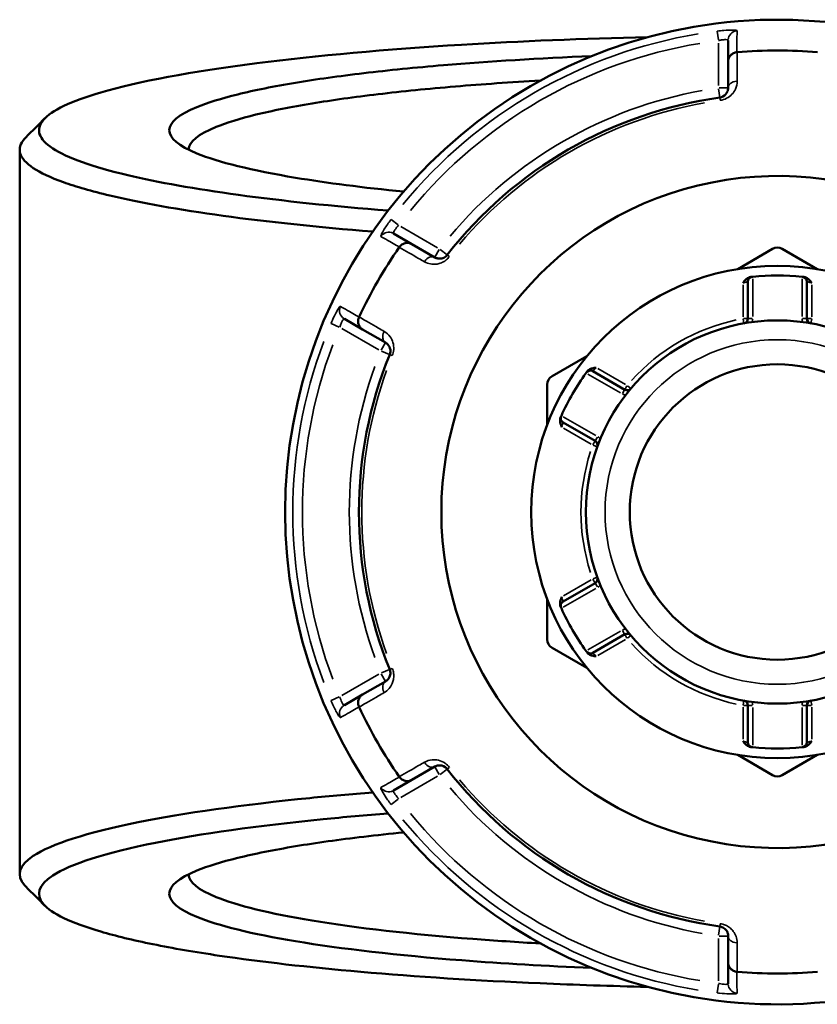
# Model space of a CAD drawing. Header units: millimetres. Extents: x 0 to 926, y 0 to 970.
# Tile 12 of 17: x 320 to 403, y 706 to 808. Entities that reach past the tile are written whole.
import ezdxf

# ---------------------------------------------------------------- set-up
doc = ezdxf.new("R2010")
doc.units = ezdxf.units.MM
doc.layers.add('Visible (ANSI)', color=7, linetype='Continuous', lineweight=50)
doc.layers.add('Visible Narrow (ANSI)', color=7, linetype='Continuous', lineweight=35)

msp = doc.modelspace()

# ---------------------------------------------------------------- linework, layer by layer
at = {"layer": 'Visible (ANSI)'}
for p, q in [((393.655, 805.798), (393.655, 803.608)), ((393.655, 803.608), (393.655, 800.865)), ((320.255, 794.468), (320.255, 719.405)), ((360.886, 784.689), (358.989, 785.784)), ((363.261, 783.317), (360.886, 784.689)), ((398.255, 784.188), (394.643, 782.103)), ((402.866, 782.103), (399.255, 784.188)), ((395.695, 780.799), (395.695, 776.973)), ((401.815, 776.973), (401.815, 780.799)), ((353.889, 776.951), (355.786, 775.855)), ((355.786, 775.855), (358.161, 774.484)), ((379.016, 773.08), (375.404, 770.995)), ((382.933, 769.604), (379.619, 771.518)), ((374.904, 770.129), (374.904, 765.959)), ((376.559, 766.218), (379.873, 764.304)), ((379.873, 749.568), (376.559, 747.655)), ((374.904, 747.914), (374.904, 743.744)), ((379.619, 742.355), (382.933, 744.268)), ((375.404, 742.878), (379.016, 740.793)), ((358.161, 739.389), (355.786, 738.017)), ((355.786, 738.017), (353.889, 736.922)), ((395.695, 736.9), (395.695, 733.073)), ((401.815, 733.073), (401.815, 736.9)), ((394.643, 731.77), (398.255, 729.685)), ((399.255, 729.685), (402.866, 731.77)), ((360.886, 729.184), (363.261, 730.555)), ((358.989, 728.089), (360.886, 729.184)), ((393.655, 713.008), (393.655, 710.265)), ((393.655, 710.265), (393.655, 708.074))]:
    msp.add_line(p, q, dxfattribs=at)
for radius in [25.5, 19.85, 15.3]:
    msp.add_circle((398.755, 756.936), radius, dxfattribs=at)
for centre, radius, start, end in [((398.755, 756.936), 51, 19.5445, 340.4555), ((398.755, 756.936), 47.815, 85.00703, 94.99297), ((398.755, 756.936), 43.35, 97.90565, 142.09435), ((398.755, 756.936), 34.815, 27.35914, 332.64086), ((398.755, 756.936), 47.815, 145.00703, 154.99297), ((398.755, 783.322), 1, 60, 120), ((398.755, 756.936), 24.5, 84.00223, 95.99777), ((396.195, 780.799), 0.5, 96.1232, 180), ((401.315, 780.799), 0.5, 0, 83.8768), ((395.195, 776.973), 0.5, 280.07508, 0), ((402.315, 776.973), 0.5, 180, 259.92492), ((398.755, 756.936), 43.35, 157.90565, 202.09435), ((398.755, 756.936), 24.5, 144.00223, 155.99777), ((379.369, 771.085), 0.5, 60, 143.8768), ((375.904, 770.129), 1, 120, 180), ((383.183, 770.037), 0.5, 240, 319.92492), ((376.809, 766.651), 0.5, 156.1232, 240), ((379.623, 763.871), 0.5, 340.07508, 60), ((379.623, 750.001), 0.5, 300, 19.92492), ((376.809, 747.222), 0.5, 120, 203.8768), ((398.755, 756.936), 24.5, 204.00223, 215.99777), ((375.904, 743.744), 1, 180, 240), ((383.183, 743.835), 0.5, 40.07508, 120), ((379.369, 742.788), 0.5, 216.1232, 300), ((398.755, 756.936), 47.815, 205.00703, 214.99297), ((395.195, 736.9), 0.5, 0, 79.92492), ((402.315, 736.9), 0.5, 100.07508, 180), ((396.195, 733.073), 0.5, 180, 263.8768), ((398.755, 756.936), 24.5, 264.00223, 275.99777), ((401.315, 733.073), 0.5, 276.1232, 0), ((398.755, 756.936), 43.35, 217.90565, 262.09435), ((398.755, 730.551), 1, 240, 300), ((398.755, 756.936), 47.815, 265.00703, 274.99297)]:
    msp.add_arc(centre, radius, start, end, dxfattribs=at)
for points, knots in [([(358.429, 788.159), (352.733, 788.612), (347.504, 789.161), (338.441, 790.4), (334.578, 791.087), (329.627, 792.259), (328.05, 792.712), (325.446, 793.641), (324.418, 794.119), (322.938, 795.088), (322.484, 795.58), (322.16, 796.566), (322.29, 797.061), (322.711, 797.552), (323.552, 798.534), (325.561, 799.499), (332.493, 801.532), (338.017, 802.566), (350.987, 804.216), (358.188, 804.864), (372.14, 805.709), (378.638, 805.975), (385.293, 806.127)], [0.5553116, 0.5553116, 0.5553116, 0.5553116, 0.8182075, 0.8182075, 1.0752396, 1.0752396, 1.226435, 1.226435, 1.3776304, 1.3776304, 1.5288258, 1.5288258, 1.6800211, 1.6800211, 1.6800211, 1.9824119, 1.9824119, 2.3592762, 2.3592762, 2.6994554, 2.6994554, 2.964657, 2.964657, 2.964657, 2.964657]), ([(379.5, 804.162), (374.091, 803.94), (368.919, 803.623), (361.245, 802.978), (358.479, 802.701), (353.346, 802.092), (350.979, 801.76), (346.575, 801.028), (344.569, 800.625), (341.141, 799.781), (339.719, 799.339), (336.722, 798.109), (335.755, 797.297), (335.755, 796.484), (335.755, 795.671), (336.722, 794.859), (340.826, 793.175), (344.307, 792.317), (352.078, 791.026), (355.85, 790.541), (360.031, 790.124)], [0.3105233, 0.3105233, 0.3105233, 0.3105233, 0.58099, 0.58099, 0.7476756, 0.7476756, 0.9143613, 0.9143613, 1.0913544, 1.0913544, 1.2683476, 1.2683476, 1.5707963, 1.5707963, 1.5707963, 1.873245, 1.873245, 2.2272314, 2.2272314, 2.4797392, 2.4797392, 2.4797392, 2.4797392]), ([(393.655, 803.608), (393.655, 803.609), (393.655, 803.61), (393.655, 803.73), (393.678, 803.848), (393.768, 804.069), (393.833, 804.171), (394.001, 804.347), (394.103, 804.421), (394.326, 804.526), (394.445, 804.558), (394.567, 804.568)], [-0.15367829, -0.15367829, -0.15367829, -0.15367829, -0.15320302, -0.15320302, -0.11407622, -0.11407622, -0.07545867, -0.07545867, -0.03695852, -0.03695852, 0, 0, 0, 0]), ([(337.755, 794.468), (337.755, 794.479), (337.755, 794.49), (337.755, 794.5), (337.781, 795.288), (338.743, 796.074), (341.68, 797.264), (343.068, 797.691), (346.405, 798.507), (348.355, 798.896), (352.628, 799.603), (354.922, 799.924), (359.89, 800.512), (362.564, 800.78), (368.188, 801.252), (371.134, 801.457), (374.189, 801.63)], [-1.5748776, -1.5748776, -1.5748776, -1.5748776, -1.5707963, -1.5707963, -1.5707963, -1.2683476, -1.2683476, -1.0913544, -1.0913544, -0.9143613, -0.9143613, -0.7476756, -0.7476756, -0.58099, -0.58099, -0.4161834, -0.4161834, -0.4161834, -0.4161834]), ([(393.655, 800.865), (393.655, 800.726), (393.626, 800.586), (393.482, 800.269), (393.336, 800.091), (393.017, 799.927), (392.906, 799.89), (392.792, 799.874)], [0, 0, 0, 0, 0.11734182, 0.11734182, 0.27620858, 0.27620858, 0.34541645, 0.34541645, 0.34541645, 0.34541645]), ([(320.891, 795.745), (320.841, 795.695), (320.794, 795.645), (320.75, 795.596), (320.307, 795.092), (320.16, 794.585), (320.467, 793.572), (320.92, 793.068), (322.415, 792.073), (323.457, 791.583), (326.109, 790.628), (327.718, 790.164), (332.778, 788.959), (336.733, 788.253), (345.917, 786.994), (351.142, 786.441), (356.834, 785.982)], [-1.6949966, -1.6949966, -1.6949966, -1.6949966, -1.6800211, -1.6800211, -1.6800211, -1.5288258, -1.5288258, -1.3776304, -1.3776304, -1.226435, -1.226435, -1.0752396, -1.0752396, -0.8182075, -0.8182075, -0.5616156, -0.5616156, -0.5616156, -0.5616156]), ([(359.598, 784.378), (359.668, 784.48), (359.755, 784.566), (359.958, 784.707), (360.072, 784.758), (360.309, 784.815), (360.43, 784.821), (360.666, 784.788), (360.78, 784.75), (360.884, 784.69), (360.885, 784.689), (360.886, 784.689)], [-0.15356053, -0.15356053, -0.15356053, -0.15356053, -0.11651574, -0.11651574, -0.07792562, -0.07792562, -0.03921814, -0.03921814, 0, 0, 0.00047627, 0.00047627, 0.00047627, 0.00047627]), ([(364.551, 783.569), (364.524, 783.535), (364.495, 783.503), (364.416, 783.425), (364.364, 783.382), (364.235, 783.298), (364.159, 783.262), (364.012, 783.212), (363.941, 783.197), (363.77, 783.178), (363.671, 783.183), (363.464, 783.222), (363.358, 783.262), (363.261, 783.317)], [0, 0, 0, 0, 0.02585168, 0.02585168, 0.06721438, 0.06721438, 0.12288915, 0.12288915, 0.17445287, 0.17445287, 0.25141662, 0.25141662, 0.34541603, 0.34541603, 0.34541603, 0.34541603]), ([(395.195, 780.671), (395.196, 780.672), (395.197, 780.674), (395.28, 780.784), (395.365, 780.893), (395.539, 781.065), (395.633, 781.144), (395.837, 781.248), (395.924, 781.272), (396.005, 781.282)], [-0.000503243, -0.000503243, -0.000503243, -0.000503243, 0, 0, 0.040898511, 0.040898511, 0.072220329, 0.072220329, 0.097403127, 0.097403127, 0.097403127, 0.097403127]), ([(396.141, 781.297), (396.141, 781.297), (396.135, 781.296), (396.102, 781.292), (396.066, 781.288), (396.011, 781.282), (396.008, 781.282), (396.005, 781.282)], [0.631886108, 0.631886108, 0.631886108, 0.631886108, 0.651250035, 0.651250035, 0.682232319, 0.682232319, 0.684271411, 0.684271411, 0.684271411, 0.684271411]), ([(401.505, 781.282), (401.501, 781.282), (401.498, 781.282), (401.444, 781.288), (401.407, 781.292), (401.374, 781.296), (401.368, 781.297), (401.368, 781.297)], [-0.052385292, -0.052385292, -0.052385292, -0.052385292, -0.050360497, -0.050360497, -0.019369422, -0.019369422, 0, 0, 0, 0]), ([(401.505, 781.282), (401.585, 781.272), (401.672, 781.248), (401.877, 781.144), (401.971, 781.065), (402.144, 780.893), (402.229, 780.784), (402.313, 780.674), (402.314, 780.672), (402.315, 780.671)], [0, 0, 0, 0, 0.02421576, 0.02421576, 0.054334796, 0.054334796, 0.093662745, 0.093662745, 0.094146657, 0.094146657, 0.094146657, 0.094146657]), ([(355.786, 775.855), (355.785, 775.856), (355.784, 775.857), (355.68, 775.917), (355.59, 775.996), (355.443, 776.184), (355.388, 776.292), (355.319, 776.525), (355.306, 776.65), (355.327, 776.896), (355.358, 777.015), (355.411, 777.126)], [-0.15367829, -0.15367829, -0.15367829, -0.15367829, -0.15320316, -0.15320316, -0.11407628, -0.11407628, -0.07545892, -0.07545892, -0.03695858, -0.03695858, 0, 0, 0, 0]), ([(358.161, 774.484), (358.282, 774.415), (358.389, 774.32), (358.595, 774.032), (358.677, 773.807), (358.652, 773.447), (358.628, 773.341), (358.588, 773.242)], [0, 0, 0, 0, 0.11734182, 0.11734182, 0.28109054, 0.28109054, 0.34541684, 0.34541684, 0.34541684, 0.34541684]), ([(379.046, 771.491), (379.023, 771.459), (379.004, 771.433), (378.973, 771.392), (378.965, 771.38), (378.965, 771.38)], [0.261120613, 0.261120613, 0.261120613, 0.261120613, 0.28428582, 0.28428582, 0.313505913, 0.313505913, 0.313505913, 0.313505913]), ([(379.046, 771.491), (379.094, 771.556), (379.159, 771.619), (379.351, 771.744), (379.466, 771.786), (379.702, 771.85), (379.84, 771.869), (379.977, 771.886), (379.978, 771.886), (379.98, 771.887)], [0, 0, 0, 0, 0.02421576, 0.02421576, 0.054334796, 0.054334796, 0.093662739, 0.093662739, 0.09414665, 0.09414665, 0.09414665, 0.09414665]), ([(376.42, 765.721), (376.419, 765.722), (376.419, 765.724), (376.365, 765.851), (376.312, 765.979), (376.25, 766.216), (376.229, 766.336), (376.241, 766.566), (376.264, 766.653), (376.296, 766.727)], [-0.000503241, -0.000503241, -0.000503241, -0.000503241, 0, 0, 0.04089853, 0.04089853, 0.072220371, 0.072220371, 0.097403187, 0.097403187, 0.097403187, 0.097403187]), ([(376.351, 766.853), (376.351, 766.853), (376.349, 766.847), (376.335, 766.817), (376.321, 766.783), (376.299, 766.734), (376.297, 766.73), (376.296, 766.727)], [1.2637721, 1.2637721, 1.2637721, 1.2637721, 1.283139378, 1.283139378, 1.314127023, 1.314127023, 1.316157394, 1.316157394, 1.316157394, 1.316157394]), ([(376.296, 747.145), (376.264, 747.219), (376.241, 747.307), (376.229, 747.536), (376.25, 747.657), (376.312, 747.893), (376.365, 748.022), (376.419, 748.149), (376.419, 748.151), (376.42, 748.152)], [0, 0, 0, 0, 0.02421576, 0.02421576, 0.054334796, 0.054334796, 0.09366276, 0.09366276, 0.094146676, 0.094146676, 0.094146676, 0.094146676]), ([(376.296, 747.145), (376.297, 747.142), (376.299, 747.139), (376.321, 747.089), (376.335, 747.056), (376.349, 747.025), (376.351, 747.019), (376.351, 747.019)], [0.579500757, 0.579500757, 0.579500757, 0.579500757, 0.58153129, 0.58153129, 0.612518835, 0.612518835, 0.63188605, 0.63188605, 0.63188605, 0.63188605]), ([(378.965, 742.493), (378.965, 742.493), (378.969, 742.488), (378.988, 742.461), (379.01, 742.431), (379.042, 742.388), (379.044, 742.385), (379.046, 742.382)], [0.631886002, 0.631886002, 0.631886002, 0.631886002, 0.65125392, 0.65125392, 0.682242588, 0.682242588, 0.684271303, 0.684271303, 0.684271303, 0.684271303]), ([(379.98, 741.986), (379.978, 741.986), (379.977, 741.986), (379.84, 742.004), (379.702, 742.022), (379.466, 742.087), (379.351, 742.129), (379.159, 742.254), (379.094, 742.317), (379.046, 742.382)], [-0.000503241, -0.000503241, -0.000503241, -0.000503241, 0, 0, 0.040898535, 0.040898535, 0.072220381, 0.072220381, 0.097403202, 0.097403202, 0.097403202, 0.097403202]), ([(358.588, 740.631), (358.604, 740.591), (358.618, 740.55), (358.646, 740.443), (358.656, 740.376), (358.665, 740.223), (358.658, 740.138), (358.628, 739.986), (358.605, 739.918), (358.537, 739.76), (358.483, 739.677), (358.346, 739.516), (358.258, 739.444), (358.161, 739.389)], [0, 0, 0, 0, 0.02585168, 0.02585168, 0.06721438, 0.06721438, 0.12292214, 0.12292214, 0.17440412, 0.17440412, 0.25131567, 0.25131567, 0.345416, 0.345416, 0.345416, 0.345416]), ([(355.411, 736.747), (355.358, 736.858), (355.327, 736.977), (355.306, 737.223), (355.319, 737.347), (355.388, 737.581), (355.443, 737.689), (355.59, 737.877), (355.68, 737.956), (355.784, 738.016), (355.785, 738.017), (355.786, 738.017)], [-0.15356055, -0.15356055, -0.15356055, -0.15356055, -0.11651575, -0.11651575, -0.0779256, -0.0779256, -0.03921815, -0.03921815, 0, 0, 0.00047625, 0.00047625, 0.00047625, 0.00047625]), ([(396.005, 732.591), (395.924, 732.6), (395.837, 732.625), (395.633, 732.729), (395.539, 732.807), (395.365, 732.979), (395.28, 733.089), (395.197, 733.199), (395.196, 733.201), (395.195, 733.202)], [0, 0, 0, 0, 0.02421576, 0.02421576, 0.054334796, 0.054334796, 0.093662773, 0.093662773, 0.094146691, 0.094146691, 0.094146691, 0.094146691]), ([(396.005, 732.591), (396.044, 732.587), (396.075, 732.583), (396.127, 732.578), (396.141, 732.576), (396.141, 732.576)], [0.183049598, 0.183049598, 0.183049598, 0.183049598, 0.206214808, 0.206214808, 0.235434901, 0.235434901, 0.235434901, 0.235434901]), ([(401.368, 732.576), (401.368, 732.576), (401.374, 732.577), (401.407, 732.58), (401.444, 732.584), (401.498, 732.59), (401.501, 732.591), (401.505, 732.591)], [0.631886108, 0.631886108, 0.631886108, 0.631886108, 0.651250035, 0.651250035, 0.682232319, 0.682232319, 0.684271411, 0.684271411, 0.684271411, 0.684271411]), ([(402.315, 733.202), (402.314, 733.201), (402.313, 733.199), (402.229, 733.089), (402.144, 732.979), (401.971, 732.807), (401.877, 732.729), (401.672, 732.625), (401.585, 732.6), (401.505, 732.591)], [-0.000503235, -0.000503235, -0.000503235, -0.000503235, 0, 0, 0.040898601, 0.040898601, 0.072220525, 0.072220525, 0.097403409, 0.097403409, 0.097403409, 0.097403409]), ([(363.261, 730.555), (363.382, 730.625), (363.517, 730.67), (363.872, 730.705), (364.11, 730.663), (364.409, 730.458), (364.486, 730.386), (364.551, 730.304)], [0, 0, 0, 0, 0.11734182, 0.11734182, 0.28278882, 0.28278882, 0.34541683, 0.34541683, 0.34541683, 0.34541683]), ([(360.886, 729.184), (360.885, 729.183), (360.884, 729.183), (360.78, 729.123), (360.666, 729.084), (360.43, 729.052), (360.309, 729.057), (360.072, 729.114), (359.958, 729.165), (359.755, 729.306), (359.668, 729.393), (359.598, 729.494)], [-0.15367829, -0.15367829, -0.15367829, -0.15367829, -0.15320314, -0.15320314, -0.11407627, -0.11407627, -0.07545889, -0.07545889, -0.03695858, -0.03695858, 0, 0, 0, 0]), ([(356.835, 727.89), (354.591, 727.709), (352.419, 727.514), (343.339, 726.605), (337.29, 725.753), (327.231, 723.732), (323.528, 722.54), (320.172, 720.308), (319.863, 719.284), (320.75, 718.277), (320.794, 718.227), (320.841, 718.177), (320.891, 718.128)], [0.5616156, 0.5616156, 0.5616156, 0.5616156, 0.6627562, 0.6627562, 1.0013837, 1.0013837, 1.3776304, 1.3776304, 1.6800211, 1.6800211, 1.6800211, 1.6949966, 1.6949966, 1.6949966, 1.6949966]), ([(385.293, 707.745), (381.528, 707.832), (377.814, 707.954), (367.605, 708.397), (361.324, 708.799), (350.171, 709.775), (345.238, 710.338), (338.42, 711.346), (336.116, 711.743), (332, 712.578), (330.19, 713.016), (327.104, 713.921), (325.828, 714.389), (323.842, 715.343), (323.131, 715.83), (322.711, 716.321), (321.87, 717.302), (322.197, 718.3), (325.521, 720.476), (329.155, 721.636), (338.986, 723.602), (344.884, 724.431), (353.851, 725.327), (356.102, 725.528), (358.43, 725.713)], [-2.964657, -2.964657, -2.964657, -2.964657, -2.8146659, -2.8146659, -2.5418348, -2.5418348, -2.2848026, -2.2848026, -2.1336072, -2.1336072, -1.9824119, -1.9824119, -1.8312165, -1.8312165, -1.6800211, -1.6800211, -1.6800211, -1.3776304, -1.3776304, -1.0013837, -1.0013837, -0.6627562, -0.6627562, -0.5553116, -0.5553116, -0.5553116, -0.5553116]), ([(360.03, 723.749), (358.608, 723.607), (357.234, 723.458), (353.346, 722.996), (350.979, 722.664), (346.575, 721.932), (344.569, 721.53), (341.141, 720.685), (339.719, 720.244), (336.722, 719.014), (335.755, 718.201), (335.755, 717.389), (335.755, 716.576), (336.722, 715.763), (340.826, 714.079), (344.307, 713.222), (353.569, 711.683), (359.439, 711.01), (370.28, 710.168), (374.802, 709.904), (379.501, 709.711)], [-2.4797392, -2.4797392, -2.4797392, -2.4797392, -2.393917, -2.393917, -2.2272314, -2.2272314, -2.0502382, -2.0502382, -1.873245, -1.873245, -1.5707963, -1.5707963, -1.5707963, -1.2683476, -1.2683476, -0.9143613, -0.9143613, -0.5454993, -0.5454993, -0.3105233, -0.3105233, -0.3105233, -0.3105233]), ([(374.19, 712.243), (371.792, 712.379), (369.461, 712.534), (360.821, 713.204), (355.141, 713.853), (346.155, 715.34), (342.765, 716.169), (338.743, 717.798), (337.781, 718.585), (337.755, 719.372), (337.755, 719.383), (337.755, 719.394), (337.755, 719.404)], [0.4161834, 0.4161834, 0.4161834, 0.4161834, 0.5454993, 0.5454993, 0.9143613, 0.9143613, 1.2683476, 1.2683476, 1.5707963, 1.5707963, 1.5707963, 1.5748776, 1.5748776, 1.5748776, 1.5748776]), ([(392.792, 713.998), (392.835, 713.992), (392.877, 713.984), (392.984, 713.954), (393.047, 713.93), (393.184, 713.861), (393.254, 713.812), (393.371, 713.71), (393.418, 713.657), (393.52, 713.519), (393.565, 713.432), (393.636, 713.232), (393.655, 713.12), (393.655, 713.008)], [0, 0, 0, 0, 0.02585168, 0.02585168, 0.06721438, 0.06721438, 0.12305037, 0.12305037, 0.17415567, 0.17415567, 0.25081718, 0.25081718, 0.34541583, 0.34541583, 0.34541583, 0.34541583]), ([(394.567, 709.305), (394.445, 709.315), (394.326, 709.347), (394.103, 709.452), (394.001, 709.525), (393.833, 709.702), (393.768, 709.804), (393.678, 710.025), (393.655, 710.142), (393.655, 710.262), (393.655, 710.264), (393.655, 710.265)], [-0.15356042, -0.15356042, -0.15356042, -0.15356042, -0.11651568, -0.11651568, -0.07792572, -0.07792572, -0.03921808, -0.03921808, 0, 0, 0.00047638, 0.00047638, 0.00047638, 0.00047638])]:
    msp.add_open_spline(points, degree=3, knots=knots, dxfattribs=at)
for points in [[(394.593, 804.57), (394.585, 804.57), (394.576, 804.569), (394.567, 804.568)], [(320.891, 795.745), (321.552, 796.406), (322.213, 797.067), (322.874, 797.728)], [(359.598, 784.378), (359.593, 784.371), (359.588, 784.364), (359.583, 784.357)], [(396.195, 781.302), (396.177, 781.3), (396.159, 781.299), (396.141, 781.297)], [(401.368, 781.297), (401.35, 781.299), (401.332, 781.3), (401.315, 781.302)], [(355.422, 777.149), (355.418, 777.142), (355.414, 777.134), (355.411, 777.126)], [(378.965, 771.38), (378.954, 771.365), (378.944, 771.351), (378.933, 771.336)], [(376.373, 766.902), (376.366, 766.886), (376.359, 766.87), (376.351, 766.853)], [(376.351, 747.019), (376.359, 747.003), (376.366, 746.987), (376.373, 746.97)], [(378.933, 742.536), (378.944, 742.522), (378.954, 742.508), (378.965, 742.493)], [(355.411, 736.747), (355.414, 736.739), (355.418, 736.731), (355.422, 736.723)], [(396.141, 732.576), (396.159, 732.574), (396.177, 732.572), (396.195, 732.57)], [(401.315, 732.57), (401.332, 732.572), (401.35, 732.574), (401.368, 732.576)], [(359.583, 729.515), (359.588, 729.508), (359.593, 729.501), (359.598, 729.494)], [(322.874, 716.145), (322.213, 716.806), (321.552, 717.467), (320.891, 718.128)], [(394.567, 709.305), (394.576, 709.304), (394.585, 709.303), (394.593, 709.302)]]:
    msp.add_open_spline(points, degree=3, dxfattribs=at)
at = {"layer": 'Visible Narrow (ANSI)'}
for p, q in [((392.532, 806.745), (392.645, 805.839)), ((392.655, 805.521), (392.655, 801.11)), ((392.665, 800.787), (392.792, 799.877)), ((393.652, 800.865), (392.733, 800.865)), ((392.792, 799.874), (392.829, 799.611)), ((359.458, 786.678), (358.73, 787.229)), ((363.549, 784.306), (359.73, 786.511)), ((363.722, 784.115), (363.263, 783.32)), ((364.548, 783.571), (363.823, 784.135)), ((364.76, 783.406), (364.551, 783.569)), ((395.195, 780.486), (395.195, 777.157)), ((396.195, 777.189), (396.195, 781.086)), ((401.315, 781.086), (401.315, 777.189)), ((402.315, 777.157), (402.315, 780.486)), ((352.508, 776.452), (353.349, 776.097)), ((395.202, 776.934), (395.282, 776.482)), ((395.693, 776.973), (395.234, 776.973)), ((396.155, 776.973), (395.696, 776.973)), ((401.813, 776.973), (401.354, 776.973)), ((402.275, 776.973), (401.816, 776.973)), ((402.227, 776.482), (402.308, 776.934)), ((353.63, 775.946), (357.449, 773.74)), ((358.16, 774.481), (357.701, 773.686)), ((357.734, 773.588), (358.585, 773.243)), ((358.589, 773.241), (358.834, 773.142)), ((379.121, 771.228), (382.495, 769.28)), ((383.023, 770.13), (380.14, 771.794)), ((382.932, 769.603), (382.702, 769.205)), ((383.163, 770.004), (382.934, 769.606)), ((383.564, 769.717), (383.213, 770.012)), ((379.935, 764.846), (376.561, 766.794)), ((376.58, 765.628), (379.463, 763.964)), ((379.872, 764.303), (379.642, 763.905)), ((380.103, 764.703), (379.874, 764.306)), ((379.66, 763.858), (380.091, 763.702)), ((379.463, 749.909), (376.58, 748.245)), ((379.642, 749.967), (379.872, 749.57)), ((380.091, 750.171), (379.66, 750.015)), ((376.561, 747.079), (379.935, 749.027)), ((379.874, 749.567), (380.103, 749.169)), ((382.702, 744.667), (382.932, 744.27)), ((382.495, 744.593), (379.121, 742.645)), ((380.14, 742.079), (383.023, 743.743)), ((382.934, 744.267), (383.163, 743.869)), ((383.213, 743.86), (383.564, 744.156)), ((358.585, 740.63), (357.734, 740.284)), ((358.834, 740.731), (358.589, 740.631)), ((357.449, 740.132), (353.63, 737.927)), ((357.701, 740.187), (358.16, 739.392)), ((353.349, 737.776), (352.508, 737.421)), ((395.195, 736.715), (395.195, 733.387)), ((395.282, 737.391), (395.202, 736.939)), ((395.234, 736.9), (395.693, 736.9)), ((395.696, 736.9), (396.155, 736.9)), ((396.195, 732.787), (396.195, 736.684)), ((401.315, 736.684), (401.315, 732.787)), ((401.354, 736.9), (401.813, 736.9)), ((401.816, 736.9), (402.275, 736.9)), ((402.308, 736.939), (402.227, 737.391)), ((402.315, 733.387), (402.315, 736.715)), ((363.263, 730.553), (363.722, 729.757)), ((364.551, 730.304), (364.76, 730.467)), ((359.73, 727.361), (363.549, 729.567)), ((363.823, 729.738), (364.548, 730.302)), ((358.73, 726.643), (359.458, 727.194)), ((392.829, 714.262), (392.792, 713.999)), ((392.792, 713.995), (392.665, 713.086)), ((392.733, 713.008), (393.652, 713.008)), ((392.655, 712.763), (392.655, 708.352)), ((392.645, 708.034), (392.532, 707.128))]:
    msp.add_line(p, q, dxfattribs=at)
msp.add_circle((398.755, 756.936), 17.85, dxfattribs=at)
for centre, radius, start, end in [((398.755, 756.936), 50.205, 99.40871, 140.59129), ((398.755, 756.936), 49.209, 99.40871, 140.59129), ((398.755, 756.936), 44.35, 100.11509, 139.88491), ((398.755, 756.936), 43.057, 100.11509, 139.88491), ((398.755, 756.936), 20.35, 102.06758, 137.93242), ((395.195, 776.973), 1, 339.90584, 358.94241), ((402.315, 776.973), 1, 181.05759, 200.09416), ((398.755, 756.936), 50.205, 159.40871, 200.59129), ((398.755, 756.936), 49.209, 159.40871, 200.59129), ((398.755, 756.936), 44.35, 160.11509, 199.88491), ((398.755, 756.936), 43.057, 160.11509, 199.88491), ((383.183, 770.037), 1, 241.05759, 260.09416), ((379.623, 763.871), 1, 39.90584, 58.94241), ((398.755, 756.936), 20.35, 162.06758, 197.93242), ((379.623, 750.001), 1, 301.05759, 320.09416), ((383.183, 743.835), 1, 99.90584, 118.94241), ((398.755, 756.936), 20.35, 222.06758, 257.93242), ((395.195, 736.9), 1, 1.05759, 20.09416), ((402.315, 736.9), 1, 159.90584, 178.94241), ((398.755, 756.936), 44.35, 220.11509, 259.88491), ((398.755, 756.936), 43.057, 220.11509, 259.88491), ((398.755, 756.936), 49.209, 219.40871, 260.59129), ((398.755, 756.936), 50.205, 219.40871, 260.59129)]:
    msp.add_arc(centre, radius, start, end, dxfattribs=at)
for centre, major_axis, ratio, start_param, end_param in [((394.655, 805.798), (-1, 0), 0.9961681, 4.8701533, 6.2088152), ((394.655, 800.865), (-1, 0), 0.7055719, 4.8533994, 6.2079334), ((358.489, 784.918), (0.5, 0.866), 0.9961681, 0.0743701, 1.413032), ((362.761, 782.451), (0.5, 0.866), 0.7055719, 0.0752519, 1.4297859), ((354.389, 777.817), (-0.5, -0.866), 0.9961681, 4.8701533, 6.2088152), ((358.661, 775.35), (-0.5, -0.866), 0.7055719, 4.8533994, 6.2079334), ((358.661, 738.523), (-0.5, 0.866), 0.7055719, 0.0752519, 1.4297859), ((354.389, 736.056), (-0.5, 0.866), 0.9961681, 0.0743701, 1.413032), ((362.761, 731.421), (0.5, -0.866), 0.7055719, 4.8533994, 6.2079334), ((358.489, 728.955), (0.5, -0.866), 0.9961681, 4.8701533, 6.2088152), ((394.655, 713.008), (-1, 0), 0.7055719, 0.0752519, 1.4297859), ((394.655, 708.074), (-1, 0), 0.9961681, 0.0743701, 1.413032)]:
    msp.add_ellipse(centre, major_axis=major_axis, ratio=ratio, start_param=start_param, end_param=end_param, dxfattribs=at)
for points, knots in [([(394.571, 806.791), (394.571, 806.833), (394.395, 806.86), (393.846, 806.864), (393.536, 806.851), (392.981, 806.805), (392.756, 806.782), (392.531, 806.754)], [-0.31481287, -0.31481287, -0.31481287, -0.31481287, -0.1729885, -0.1729885, -0.06653404, -0.06653404, 0, 0, 0, 0]), ([(392.655, 805.766), (392.765, 805.793), (392.875, 805.816), (393.147, 805.86), (393.299, 805.872), (393.568, 805.867), (393.655, 805.84), (393.655, 805.798)], [0, 0, 0, 0, 0.06653404, 0.06653404, 0.1729885, 0.1729885, 0.31481287, 0.31481287, 0.31481287, 0.31481287]), ([(394.567, 804.568), (394.568, 804.679), (394.568, 804.79), (394.569, 805.172), (394.569, 805.443), (394.57, 805.714), (394.57, 806.027), (394.571, 806.341), (394.571, 806.7), (394.571, 806.746), (394.571, 806.791)], [-3.7455892, -3.7455892, -3.7455892, -3.7455892, -3.3653301, -3.3653301, -2.4363748, -2.4363748, -2.4363748, -1.3606158, -1.3606158, -1.2046153, -1.2046153, -1.2046153, -1.2046153]), ([(394.589, 801.569), (394.589, 801.801), (394.59, 802.032), (394.59, 802.264), (394.591, 803.033), (394.592, 803.802), (394.593, 804.57)], [-0.97913562, -0.97913562, -0.97913562, -0.97913562, -0.88109764, -0.88109764, -0.88109764, -0.55558139, -0.55558139, -0.55558139, -0.55558139]), ([(392.833, 799.584), (393.065, 799.616), (393.29, 799.69), (393.939, 800.021), (394.237, 800.377), (394.531, 801.011), (394.589, 801.292), (394.589, 801.569)], [-0.34541645, -0.34541645, -0.34541645, -0.34541645, -0.27620858, -0.27620858, -0.11734182, -0.11734182, 0, 0, 0, 0]), ([(358.723, 787.235), (358.46, 786.887), (358.212, 786.529), (357.906, 786.04), (357.811, 785.874), (357.701, 785.653), (357.672, 785.581), (357.658, 785.509), (357.661, 785.492), (357.671, 785.487)], [-0.31481094, -0.31481094, -0.31481094, -0.31481094, -0.18655676, -0.18655676, -0.10364264, -0.10364264, -0.03986256, -0.03986256, 0, 0, 0, 0]), ([(358.989, 785.784), (358.979, 785.79), (358.973, 785.801), (358.969, 785.842), (358.978, 785.881), (359.025, 785.993), (359.071, 786.075), (359.229, 786.309), (359.365, 786.477), (359.517, 786.634)], [0, 0, 0, 0, 0.03986256, 0.03986256, 0.10364264, 0.10364264, 0.18655676, 0.18655676, 0.31481094, 0.31481094, 0.31481094, 0.31481094]), ([(357.671, 785.487), (357.71, 785.464), (357.75, 785.441), (358.061, 785.262), (358.333, 785.106), (358.605, 784.949), (358.84, 784.814), (359.075, 784.679), (359.406, 784.489), (359.502, 784.434), (359.598, 784.378)], [-3.0896699, -3.0896699, -3.0896699, -3.0896699, -2.9336695, -2.9336695, -1.8579104, -1.8579104, -1.8579104, -0.9289552, -0.9289552, -0.5486961, -0.5486961, -0.5486961, -0.5486961]), ([(359.583, 784.357), (360.249, 783.974), (360.916, 783.59), (361.582, 783.207), (361.783, 783.091), (361.984, 782.976), (362.185, 782.86)], [-2.08568395, -2.08568395, -2.08568395, -2.08568395, -1.76020575, -1.76020575, -1.76020575, -1.66212972, -1.66212972, -1.66212972, -1.66212972]), ([(362.185, 782.86), (362.377, 782.749), (362.59, 782.67), (363.007, 782.595), (363.205, 782.587), (363.55, 782.628), (363.692, 782.659), (363.988, 782.762), (364.143, 782.837), (364.403, 783.009), (364.509, 783.095), (364.669, 783.254), (364.728, 783.32), (364.782, 783.389)], [-0.34541603, -0.34541603, -0.34541603, -0.34541603, -0.25141662, -0.25141662, -0.17445287, -0.17445287, -0.12288915, -0.12288915, -0.06721438, -0.06721438, -0.02585168, -0.02585168, 0, 0, 0, 0]), ([(395.195, 780.671), (395.219, 780.678), (395.243, 780.685), (395.353, 780.717), (395.435, 780.738), (395.556, 780.768), (395.6, 780.779), (395.658, 780.791), (395.675, 780.795), (395.692, 780.799), (395.695, 780.799), (395.695, 780.799)], [-0.78964304, -0.78964304, -0.78964304, -0.78964304, -0.77486935, -0.77486935, -0.72250929, -0.72250929, -0.68223232, -0.68223232, -0.65125004, -0.65125004, -0.63188611, -0.63188611, -0.63188611, -0.63188611]), ([(401.815, 780.799), (401.815, 780.799), (401.818, 780.799), (401.834, 780.795), (401.852, 780.791), (401.909, 780.779), (401.953, 780.768), (402.074, 780.738), (402.157, 780.717), (402.266, 780.685), (402.29, 780.678), (402.315, 780.671)], [0, 0, 0, 0, 0.01936942, 0.01936942, 0.0503605, 0.0503605, 0.09064889, 0.09064889, 0.14302381, 0.14302381, 0.15775687, 0.15775687, 0.15775687, 0.15775687]), ([(353.488, 778.241), (353.466, 778.254), (353.416, 778.208), (353.258, 777.988), (353.143, 777.794), (352.913, 777.359), (352.805, 777.139), (352.631, 776.76), (352.564, 776.608), (352.499, 776.456)], [-0.31481397, -0.31481397, -0.31481397, -0.31481397, -0.2278058, -0.2278058, -0.12655878, -0.12655878, -0.04867645, -0.04867645, 0, 0, 0, 0]), ([(355.411, 777.126), (355.315, 777.182), (355.219, 777.237), (354.889, 777.429), (354.654, 777.565), (354.42, 777.701), (354.148, 777.858), (353.877, 778.015), (353.566, 778.195), (353.527, 778.218), (353.488, 778.241)], [-3.7455892, -3.7455892, -3.7455892, -3.7455892, -3.3653301, -3.3653301, -2.4363748, -2.4363748, -2.4363748, -1.3606158, -1.3606158, -1.2046153, -1.2046153, -1.2046153, -1.2046153]), ([(353.417, 776.068), (353.44, 776.148), (353.465, 776.227), (353.534, 776.422), (353.581, 776.534), (353.686, 776.751), (353.744, 776.845), (353.834, 776.946), (353.867, 776.963), (353.889, 776.951)], [0, 0, 0, 0, 0.04867645, 0.04867645, 0.12655878, 0.12655878, 0.2278058, 0.2278058, 0.31481397, 0.31481397, 0.31481397, 0.31481397]), ([(358.019, 775.645), (357.819, 775.761), (357.618, 775.877), (357.418, 775.993), (356.752, 776.379), (356.087, 776.764), (355.422, 777.149)], [-2.95876341, -2.95876341, -2.95876341, -2.95876341, -2.8607281, -2.8607281, -2.8607281, -2.53520917, -2.53520917, -2.53520917, -2.53520917]), ([(358.859, 773.132), (358.941, 773.334), (358.99, 773.548), (359.045, 774.28), (358.883, 774.734), (358.473, 775.316), (358.259, 775.506), (358.019, 775.645)], [-0.34541684, -0.34541684, -0.34541684, -0.34541684, -0.28109054, -0.28109054, -0.11734182, -0.11734182, 0, 0, 0, 0]), ([(379.619, 771.518), (379.619, 771.518), (379.624, 771.523), (379.649, 771.551), (379.676, 771.581), (379.763, 771.673), (379.829, 771.741), (379.928, 771.837), (379.954, 771.862), (379.98, 771.887)], [-0.31350591, -0.31350591, -0.31350591, -0.31350591, -0.28428582, -0.28428582, -0.23753367, -0.23753367, -0.17675588, -0.17675588, -0.15574903, -0.15574903, -0.15574903, -0.15574903]), ([(376.42, 765.721), (376.426, 765.745), (376.432, 765.77), (376.459, 765.881), (376.482, 765.963), (376.516, 766.082), (376.53, 766.126), (376.547, 766.182), (376.553, 766.199), (376.558, 766.215), (376.559, 766.218), (376.559, 766.218)], [-1.42152899, -1.42152899, -1.42152899, -1.42152899, -1.40678008, -1.40678008, -1.35441096, -1.35441096, -1.31412702, -1.31412702, -1.28313938, -1.28313938, -1.2637721, -1.2637721, -1.2637721, -1.2637721]), ([(376.559, 747.655), (376.559, 747.655), (376.558, 747.658), (376.553, 747.674), (376.547, 747.691), (376.53, 747.747), (376.516, 747.79), (376.482, 747.91), (376.459, 747.992), (376.432, 748.103), (376.426, 748.127), (376.42, 748.152)], [-0.63188605, -0.63188605, -0.63188605, -0.63188605, -0.61251883, -0.61251883, -0.58153129, -0.58153129, -0.54124748, -0.54124748, -0.48887853, -0.48887853, -0.47412916, -0.47412916, -0.47412916, -0.47412916]), ([(379.98, 741.986), (379.962, 742.003), (379.943, 742.021), (379.861, 742.1), (379.801, 742.161), (379.715, 742.25), (379.684, 742.284), (379.644, 742.327), (379.632, 742.34), (379.621, 742.352), (379.619, 742.355), (379.619, 742.355)], [-0.78964289, -0.78964289, -0.78964289, -0.78964289, -0.77489871, -0.77489871, -0.72252786, -0.72252786, -0.68224259, -0.68224259, -0.65125392, -0.65125392, -0.631886, -0.631886, -0.631886, -0.631886]), ([(358.019, 738.228), (358.211, 738.339), (358.387, 738.484), (358.66, 738.807), (358.767, 738.975), (358.903, 739.294), (358.946, 739.433), (359.005, 739.741), (359.018, 739.912), (358.999, 740.223), (358.978, 740.358), (358.92, 740.577), (358.892, 740.66), (358.859, 740.741)], [-0.345416, -0.345416, -0.345416, -0.345416, -0.25131567, -0.25131567, -0.17440412, -0.17440412, -0.12292214, -0.12292214, -0.06721438, -0.06721438, -0.02585168, -0.02585168, 0, 0, 0, 0]), ([(353.889, 736.922), (353.879, 736.916), (353.866, 736.917), (353.829, 736.934), (353.8, 736.961), (353.726, 737.058), (353.678, 737.138), (353.554, 737.392), (353.478, 737.594), (353.417, 737.804)], [0, 0, 0, 0, 0.03982627, 0.03982627, 0.1035483, 0.1035483, 0.18638694, 0.18638694, 0.31481104, 0.31481104, 0.31481104, 0.31481104]), ([(355.422, 736.723), (356.087, 737.109), (356.752, 737.494), (357.418, 737.879), (357.618, 737.996), (357.819, 738.112), (358.019, 738.228)], [-2.08568395, -2.08568395, -2.08568395, -2.08568395, -1.76016503, -1.76016503, -1.76016503, -1.66212972, -1.66212972, -1.66212972, -1.66212972]), ([(352.499, 737.417), (352.669, 737.015), (352.856, 736.62), (353.126, 736.111), (353.222, 735.947), (353.358, 735.741), (353.406, 735.68), (353.462, 735.632), (353.477, 735.626), (353.488, 735.632)], [-0.31481104, -0.31481104, -0.31481104, -0.31481104, -0.18638694, -0.18638694, -0.1035483, -0.1035483, -0.03982627, -0.03982627, 0, 0, 0, 0]), ([(353.488, 735.632), (353.527, 735.655), (353.566, 735.677), (353.877, 735.858), (354.148, 736.015), (354.42, 736.172), (354.654, 736.308), (354.889, 736.444), (355.219, 736.635), (355.315, 736.691), (355.411, 736.747)], [-3.0896699, -3.0896699, -3.0896699, -3.0896699, -2.9336695, -2.9336695, -1.8579104, -1.8579104, -1.8579104, -0.9289552, -0.9289552, -0.5486961, -0.5486961, -0.5486961, -0.5486961]), ([(395.695, 733.073), (395.695, 733.073), (395.688, 733.075), (395.651, 733.083), (395.611, 733.092), (395.488, 733.121), (395.396, 733.144), (395.264, 733.181), (395.229, 733.191), (395.195, 733.202)], [-0.2354349, -0.2354349, -0.2354349, -0.2354349, -0.20621481, -0.20621481, -0.15946266, -0.15946266, -0.09868487, -0.09868487, -0.07767797, -0.07767797, -0.07767797, -0.07767797]), ([(402.315, 733.202), (402.29, 733.195), (402.266, 733.187), (402.156, 733.156), (402.074, 733.134), (401.953, 733.104), (401.909, 733.094), (401.852, 733.081), (401.834, 733.077), (401.818, 733.074), (401.815, 733.073), (401.815, 733.073)], [-0.78964304, -0.78964304, -0.78964304, -0.78964304, -0.77486935, -0.77486935, -0.72250929, -0.72250929, -0.68223232, -0.68223232, -0.65125004, -0.65125004, -0.63188611, -0.63188611, -0.63188611, -0.63188611]), ([(362.185, 731.012), (361.984, 730.897), (361.783, 730.781), (361.582, 730.666), (360.916, 730.282), (360.249, 729.899), (359.583, 729.515)], [-2.71269422, -2.71269422, -2.71269422, -2.71269422, -2.61462465, -2.61462465, -2.61462465, -2.28913999, -2.28913999, -2.28913999, -2.28913999]), ([(364.782, 730.484), (364.651, 730.651), (364.495, 730.797), (363.89, 731.216), (363.41, 731.305), (362.697, 731.241), (362.425, 731.151), (362.185, 731.012)], [-0.34541683, -0.34541683, -0.34541683, -0.34541683, -0.28278882, -0.28278882, -0.11734182, -0.11734182, 0, 0, 0, 0]), ([(359.598, 729.494), (359.502, 729.439), (359.406, 729.384), (359.075, 729.193), (358.84, 729.058), (358.605, 728.923), (358.333, 728.767), (358.061, 728.611), (357.75, 728.431), (357.71, 728.409), (357.671, 728.386)], [-3.7455892, -3.7455892, -3.7455892, -3.7455892, -3.3653301, -3.3653301, -2.4363748, -2.4363748, -2.4363748, -1.3606158, -1.3606158, -1.2046153, -1.2046153, -1.2046153, -1.2046153]), ([(357.671, 728.386), (357.663, 728.381), (357.66, 728.37), (357.669, 728.277), (357.756, 728.092), (358.028, 727.63), (358.186, 727.387), (358.478, 726.968), (358.599, 726.802), (358.723, 726.638)], [-0.31481354, -0.31481354, -0.31481354, -0.31481354, -0.28284699, -0.28284699, -0.15713721, -0.15713721, -0.06043739, -0.06043739, 0, 0, 0, 0]), ([(359.517, 727.239), (359.446, 727.313), (359.377, 727.389), (359.216, 727.584), (359.133, 727.7), (358.998, 727.925), (358.963, 728.021), (358.975, 728.076), (358.981, 728.084), (358.989, 728.089)], [0, 0, 0, 0, 0.06043739, 0.06043739, 0.15713721, 0.15713721, 0.28284699, 0.28284699, 0.31481354, 0.31481354, 0.31481354, 0.31481354]), ([(394.589, 712.304), (394.589, 712.527), (394.551, 712.753), (394.406, 713.152), (394.314, 713.327), (394.107, 713.603), (394.009, 713.709), (393.773, 713.914), (393.63, 714.011), (393.351, 714.15), (393.223, 714.2), (393.005, 714.259), (392.919, 714.276), (392.833, 714.288)], [-0.34541583, -0.34541583, -0.34541583, -0.34541583, -0.25081718, -0.25081718, -0.17415567, -0.17415567, -0.12305037, -0.12305037, -0.06721438, -0.06721438, -0.02585168, -0.02585168, 0, 0, 0, 0]), ([(394.593, 709.302), (394.592, 710.071), (394.591, 710.84), (394.59, 711.609), (394.59, 711.841), (394.589, 712.072), (394.589, 712.304)], [-2.08568394, -2.08568394, -2.08568394, -2.08568394, -1.76016124, -1.76016124, -1.76016124, -1.66212972, -1.66212972, -1.66212972, -1.66212972]), ([(394.571, 707.082), (394.571, 707.127), (394.571, 707.173), (394.571, 707.532), (394.57, 707.845), (394.57, 708.159), (394.569, 708.43), (394.569, 708.701), (394.568, 709.083), (394.568, 709.194), (394.567, 709.305)], [-3.0896699, -3.0896699, -3.0896699, -3.0896699, -2.9336695, -2.9336695, -1.8579104, -1.8579104, -1.8579104, -0.9289552, -0.9289552, -0.5486961, -0.5486961, -0.5486961, -0.5486961]), ([(393.655, 708.074), (393.655, 708.063), (393.648, 708.052), (393.615, 708.028), (393.578, 708.017), (393.458, 708.001), (393.366, 708), (393.114, 708.017), (392.943, 708.042), (392.729, 708.089), (392.692, 708.098), (392.655, 708.107)], [0, 0, 0, 0, 0.03957477, 0.03957477, 0.1028944, 0.1028944, 0.18520991, 0.18520991, 0.29222008, 0.29222008, 0.31481112, 0.31481112, 0.31481112, 0.31481112]), ([(392.531, 707.119), (392.607, 707.109), (392.684, 707.1), (393.119, 707.052), (393.469, 707.026), (393.983, 707.008), (394.171, 707.009), (394.414, 707.025), (394.49, 707.036), (394.558, 707.06), (394.571, 707.07), (394.571, 707.082)], [-0.31481112, -0.31481112, -0.31481112, -0.31481112, -0.29222008, -0.29222008, -0.18520991, -0.18520991, -0.1028944, -0.1028944, -0.03957477, -0.03957477, 0, 0, 0, 0])]:
    msp.add_open_spline(points, degree=3, knots=knots, dxfattribs=at)

doc.saveas('drawing.dxf')
